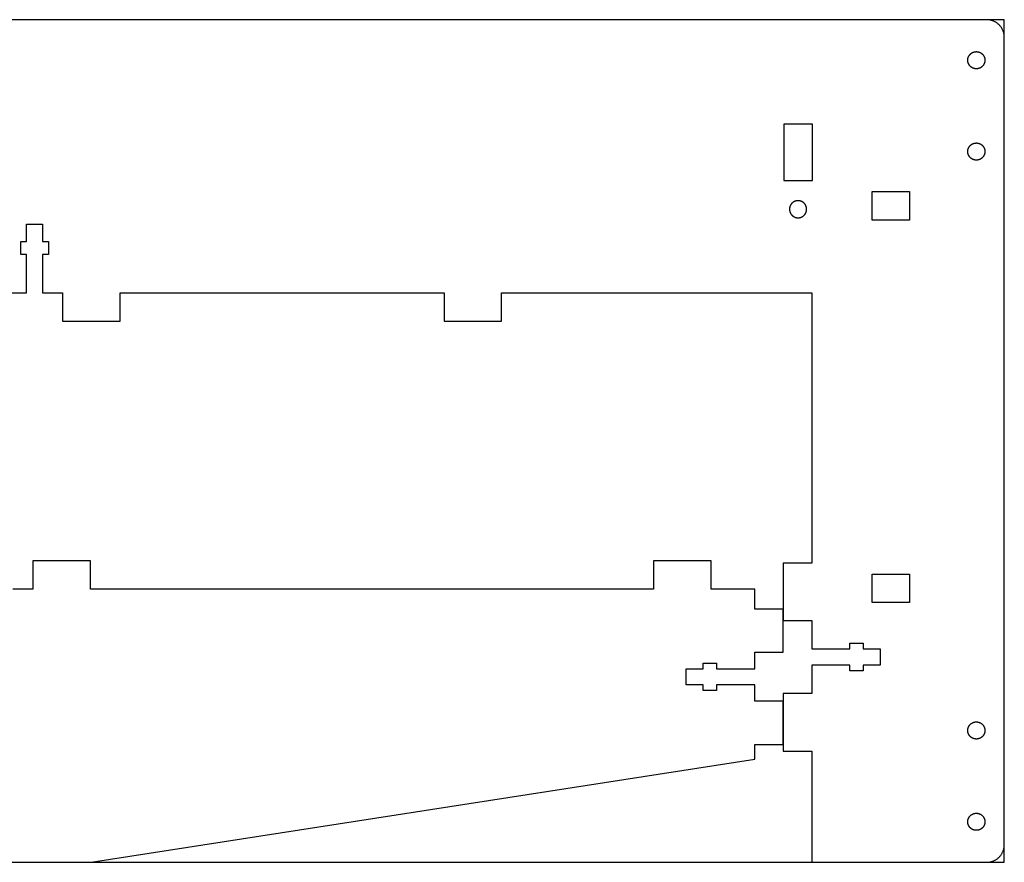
# Model space of a CAD drawing. Header units: millimetres. Extents: x 4791 to 5136, y -5103 to -4956.
# Tile 2 of 2: x 4964 to 5136, y -5103 to -4956. Entities that reach past the tile are written whole.
import ezdxf

# ---------------------------------------------------------------- set-up
doc = ezdxf.new("R2010")
doc.units = ezdxf.units.MM
doc.layers.add('Default', color=18, linetype='Continuous', true_color=0x000000)
doc.layers.add('Make2D$visible$Curves', color=18, linetype='Continuous', true_color=0x000000)

msp = doc.modelspace()

# ---------------------------------------------------------------- linework, layer by layer
at = {"layer": 'Default'}
msp.add_lwpolyline([(4791.41, -5103.29), (5136.39, -5103.29), (5136.39, -4955.67), (4791.41, -4955.67)], close=True, dxfattribs=at)
for points in [[(5133.29, -4955.67), (4951.4, -4955.67)], [(5136.39, -4958.77), (5136.39, -4958.67), (5136.38, -4958.56), (5136.37, -4958.46), (5136.36, -4958.35), (5136.35, -4958.25), (5136.33, -4958.14), (5136.3, -4958.04), (5136.28, -4957.94), (5136.25, -4957.84), (5136.21, -4957.74), (5136.17, -4957.64), (5136.13, -4957.54), (5136.09, -4957.44), (5136.04, -4957.35), (5135.99, -4957.25), (5135.94, -4957.16), (5135.88, -4957.07), (5135.82, -4956.99), (5135.76, -4956.9), (5135.7, -4956.82), (5135.63, -4956.74), (5135.56, -4956.66), (5135.48, -4956.58), (5135.41, -4956.51), (5135.33, -4956.44), (5135.25, -4956.37), (5135.16, -4956.3), (5135.08, -4956.24), (5134.99, -4956.18), (5134.9, -4956.12), (5134.81, -4956.07), (5134.72, -4956.02), (5134.62, -4955.97), (5134.53, -4955.93), (5134.43, -4955.89), (5134.33, -4955.85), (5134.23, -4955.82), (5134.13, -4955.79), (5134.02, -4955.76), (5133.92, -4955.74), (5133.82, -4955.72), (5133.71, -4955.7), (5133.61, -4955.69), (5133.5, -4955.68), (5133.4, -4955.68), (5133.29, -4955.67)], [(5136.39, -5100.19), (5136.39, -4958.77)], [(4961.59, -5003.51), (4965.1, -5003.51), (4965.1, -4996.83), (4964.1, -4996.83), (4964.1, -4994.51), (4965.1, -4994.51), (4965.1, -4991.51), (4967.92, -4991.51), (4967.92, -4994.51), (4968.92, -4994.51), (4968.92, -4996.83), (4967.92, -4996.83), (4967.92, -5003.51), (4971.42, -5003.51), (4971.42, -5008.51), (4981.49, -5008.51), (4981.49, -5003.51), (5038.25, -5003.51), (5038.25, -5008.51), (5048.32, -5008.51), (5048.32, -5003.51), (5102.66, -5003.51), (5102.66, -5050.86), (5097.66, -5050.86), (5097.66, -5060.93), (5102.66, -5060.93), (5102.66, -5065.92), (5109.34, -5065.92), (5109.34, -5064.92), (5111.66, -5064.92), (5111.66, -5065.92), (5114.66, -5065.92), (5114.66, -5068.74), (5111.66, -5068.74), (5111.66, -5069.74), (5109.34, -5069.74), (5109.34, -5068.73), (5102.66, -5068.73), (5102.66, -5073.73), (5097.66, -5073.73), (5097.66, -5083.8), (5102.66, -5083.8), (5102.66, -5103.29), (5133.29, -5103.29)], [(4794.51, -5103.29), (4976.4, -5103.29), (5092.66, -5085.23), (5092.66, -5082.63), (5097.66, -5082.63), (5097.66, -5075.08), (5092.66, -5075.08), (5092.66, -5072.21), (5085.98, -5072.21), (5085.98, -5073.21), (5083.66, -5073.21), (5083.66, -5072.21), (5080.66, -5072.21), (5080.66, -5069.39), (5083.66, -5069.39), (5083.66, -5068.39), (5085.98, -5068.39), (5085.98, -5069.39), (5092.66, -5069.39), (5092.66, -5066.5), (5097.66, -5066.5), (5097.66, -5058.95), (5092.66, -5058.95), (5092.66, -5055.45), (5085.02, -5055.45), (5085.02, -5050.45), (5074.94, -5050.45), (5074.94, -5055.45), (4976.29, -5055.45), (4976.29, -5050.45), (4966.22, -5050.45), (4966.22, -5055.45), (4962.7, -5055.45)], [(5133.29, -5103.29), (5133.4, -5103.29), (5133.5, -5103.29), (5133.61, -5103.28), (5133.71, -5103.26), (5133.82, -5103.25), (5133.92, -5103.23), (5134.02, -5103.2), (5134.13, -5103.18), (5134.23, -5103.15), (5134.33, -5103.11), (5134.43, -5103.08), (5134.53, -5103.04), (5134.62, -5102.99), (5134.72, -5102.94), (5134.81, -5102.89), (5134.9, -5102.84), (5134.99, -5102.78), (5135.08, -5102.73), (5135.16, -5102.66), (5135.25, -5102.6), (5135.33, -5102.53), (5135.41, -5102.46), (5135.48, -5102.38), (5135.56, -5102.31), (5135.63, -5102.23), (5135.7, -5102.15), (5135.76, -5102.07), (5135.82, -5101.98), (5135.88, -5101.89), (5135.94, -5101.8), (5135.99, -5101.71), (5136.04, -5101.62), (5136.09, -5101.52), (5136.13, -5101.43), (5136.17, -5101.33), (5136.21, -5101.23), (5136.25, -5101.13), (5136.28, -5101.03), (5136.3, -5100.93), (5136.33, -5100.82), (5136.35, -5100.72), (5136.36, -5100.61), (5136.37, -5100.51), (5136.38, -5100.4), (5136.39, -5100.3), (5136.39, -5100.19)]]:
    msp.add_lwpolyline(points, dxfattribs=at)
at = {"layer": 'Make2D$visible$Curves', "color": 18, "lineweight": -3, "true_color": 0x000000}
for points in [[(5129.99, -4962.77), (5129.99, -4962.74), (5129.99, -4962.71), (5129.99, -4962.67), (5130, -4962.64), (5130, -4962.6), (5130.01, -4962.57), (5130.01, -4962.54), (5130.02, -4962.5), (5130.02, -4962.47), (5130.03, -4962.43), (5130.04, -4962.4), (5130.05, -4962.36), (5130.06, -4962.33), (5130.07, -4962.29), (5130.08, -4962.26), (5130.1, -4962.22), (5130.11, -4962.19), (5130.13, -4962.15), (5130.14, -4962.12), (5130.16, -4962.08), (5130.18, -4962.05), (5130.2, -4962.02), (5130.22, -4961.99), (5130.24, -4961.95), (5130.26, -4961.92), (5130.28, -4961.89), (5130.3, -4961.86), (5130.33, -4961.83), (5130.35, -4961.8), (5130.38, -4961.77), (5130.4, -4961.74), (5130.43, -4961.71), (5130.46, -4961.69), (5130.49, -4961.66), (5130.52, -4961.63), (5130.55, -4961.61), (5130.58, -4961.59), (5130.61, -4961.56), (5130.64, -4961.54), (5130.67, -4961.52), (5130.7, -4961.5), (5130.74, -4961.48), (5130.77, -4961.46), (5130.8, -4961.44), (5130.84, -4961.42), (5130.87, -4961.41), (5130.9, -4961.39), (5130.94, -4961.38), (5130.97, -4961.37), (5131.01, -4961.35), (5131.04, -4961.34), (5131.08, -4961.33), (5131.11, -4961.32), (5131.15, -4961.31), (5131.18, -4961.31), (5131.22, -4961.3), (5131.25, -4961.29), (5131.29, -4961.29), (5131.32, -4961.28), (5131.36, -4961.28), (5131.39, -4961.28), (5131.42, -4961.28), (5131.46, -4961.27), (5131.49, -4961.27), (5131.52, -4961.27), (5131.56, -4961.28), (5131.59, -4961.28), (5131.63, -4961.28), (5131.66, -4961.28), (5131.69, -4961.29), (5131.73, -4961.29), (5131.76, -4961.3), (5131.8, -4961.31), (5131.83, -4961.31), (5131.87, -4961.32), (5131.9, -4961.33), (5131.94, -4961.34), (5131.97, -4961.35), (5132.01, -4961.37), (5132.04, -4961.38), (5132.08, -4961.39), (5132.11, -4961.41), (5132.15, -4961.42), (5132.18, -4961.44), (5132.21, -4961.46), (5132.25, -4961.48), (5132.28, -4961.5), (5132.31, -4961.52), (5132.34, -4961.54), (5132.38, -4961.56), (5132.41, -4961.59), (5132.44, -4961.61), (5132.47, -4961.63), (5132.5, -4961.66), (5132.52, -4961.69), (5132.55, -4961.71), (5132.58, -4961.74), (5132.61, -4961.77), (5132.63, -4961.8), (5132.66, -4961.83), (5132.68, -4961.86), (5132.7, -4961.89), (5132.73, -4961.92), (5132.75, -4961.95), (5132.77, -4961.99), (5132.79, -4962.02), (5132.81, -4962.05), (5132.82, -4962.08), (5132.84, -4962.12), (5132.86, -4962.15), (5132.87, -4962.19), (5132.89, -4962.22), (5132.9, -4962.26), (5132.91, -4962.29), (5132.92, -4962.33), (5132.93, -4962.36), (5132.94, -4962.4), (5132.95, -4962.43), (5132.96, -4962.47), (5132.97, -4962.5), (5132.97, -4962.54), (5132.98, -4962.57), (5132.98, -4962.6), (5132.99, -4962.64), (5132.99, -4962.67), (5132.99, -4962.71), (5132.99, -4962.74), (5132.99, -4962.77), (5132.99, -4962.81), (5132.99, -4962.84), (5132.99, -4962.87), (5132.99, -4962.91), (5132.98, -4962.94), (5132.98, -4962.98), (5132.97, -4963.01), (5132.97, -4963.05), (5132.96, -4963.08), (5132.95, -4963.12), (5132.94, -4963.15), (5132.93, -4963.19), (5132.92, -4963.22), (5132.91, -4963.26), (5132.9, -4963.29), (5132.89, -4963.33), (5132.87, -4963.36), (5132.86, -4963.39), (5132.84, -4963.43), (5132.82, -4963.46), (5132.81, -4963.5), (5132.79, -4963.53), (5132.77, -4963.56), (5132.75, -4963.59), (5132.73, -4963.63), (5132.7, -4963.66), (5132.68, -4963.69), (5132.66, -4963.72), (5132.63, -4963.75), (5132.61, -4963.78), (5132.58, -4963.81), (5132.55, -4963.83), (5132.52, -4963.86), (5132.5, -4963.89), (5132.47, -4963.91), (5132.44, -4963.94), (5132.41, -4963.96), (5132.38, -4963.99), (5132.34, -4964.01), (5132.31, -4964.03), (5132.28, -4964.05), (5132.25, -4964.07), (5132.21, -4964.09), (5132.18, -4964.11), (5132.15, -4964.12), (5132.11, -4964.14), (5132.08, -4964.15), (5132.04, -4964.17), (5132.01, -4964.18), (5131.97, -4964.19), (5131.94, -4964.21), (5131.9, -4964.22), (5131.87, -4964.23), (5131.83, -4964.23), (5131.8, -4964.24), (5131.76, -4964.25), (5131.73, -4964.25), (5131.69, -4964.26), (5131.66, -4964.26), (5131.63, -4964.27), (5131.59, -4964.27), (5131.56, -4964.27), (5131.52, -4964.27), (5131.49, -4964.27), (5131.46, -4964.27), (5131.42, -4964.27), (5131.39, -4964.27), (5131.36, -4964.27), (5131.32, -4964.26), (5131.29, -4964.26), (5131.25, -4964.25), (5131.22, -4964.25), (5131.18, -4964.24), (5131.15, -4964.23), (5131.11, -4964.23), (5131.08, -4964.22), (5131.04, -4964.21), (5131.01, -4964.19), (5130.97, -4964.18), (5130.94, -4964.17), (5130.9, -4964.15), (5130.87, -4964.14), (5130.84, -4964.12), (5130.8, -4964.11), (5130.77, -4964.09), (5130.74, -4964.07), (5130.7, -4964.05), (5130.67, -4964.03), (5130.64, -4964.01), (5130.61, -4963.99), (5130.58, -4963.96), (5130.55, -4963.94), (5130.52, -4963.91), (5130.49, -4963.89), (5130.46, -4963.86), (5130.43, -4963.83), (5130.4, -4963.81), (5130.38, -4963.78), (5130.35, -4963.75), (5130.33, -4963.72), (5130.3, -4963.69), (5130.28, -4963.66), (5130.26, -4963.63), (5130.24, -4963.59), (5130.22, -4963.56), (5130.2, -4963.53), (5130.18, -4963.5), (5130.16, -4963.46), (5130.14, -4963.43), (5130.13, -4963.39), (5130.11, -4963.36), (5130.1, -4963.33), (5130.08, -4963.29), (5130.07, -4963.26), (5130.06, -4963.22), (5130.05, -4963.19), (5130.04, -4963.15), (5130.03, -4963.12), (5130.02, -4963.08), (5130.02, -4963.05), (5130.01, -4963.01), (5130.01, -4962.98), (5130, -4962.94), (5130, -4962.91), (5129.99, -4962.87), (5129.99, -4962.84), (5129.99, -4962.81)], [(5102.76, -4983.86), (5102.76, -4973.99), (5100.76, -4973.99), (5099.76, -4973.99), (5097.76, -4973.99), (5097.76, -4983.86), (5099.76, -4983.86), (5100.76, -4983.86)], [(5129.99, -4978.77), (5129.99, -4978.74), (5129.99, -4978.71), (5129.99, -4978.67), (5130, -4978.64), (5130, -4978.6), (5130.01, -4978.57), (5130.01, -4978.54), (5130.02, -4978.5), (5130.02, -4978.47), (5130.03, -4978.43), (5130.04, -4978.4), (5130.05, -4978.36), (5130.06, -4978.33), (5130.07, -4978.29), (5130.08, -4978.26), (5130.1, -4978.22), (5130.11, -4978.19), (5130.13, -4978.15), (5130.14, -4978.12), (5130.16, -4978.08), (5130.18, -4978.05), (5130.2, -4978.02), (5130.22, -4977.99), (5130.24, -4977.95), (5130.26, -4977.92), (5130.28, -4977.89), (5130.3, -4977.86), (5130.33, -4977.83), (5130.35, -4977.8), (5130.38, -4977.77), (5130.4, -4977.74), (5130.43, -4977.71), (5130.46, -4977.69), (5130.49, -4977.66), (5130.52, -4977.63), (5130.55, -4977.61), (5130.58, -4977.59), (5130.61, -4977.56), (5130.64, -4977.54), (5130.67, -4977.52), (5130.7, -4977.5), (5130.74, -4977.48), (5130.77, -4977.46), (5130.8, -4977.44), (5130.84, -4977.42), (5130.87, -4977.41), (5130.9, -4977.39), (5130.94, -4977.38), (5130.97, -4977.37), (5131.01, -4977.35), (5131.04, -4977.34), (5131.08, -4977.33), (5131.11, -4977.32), (5131.15, -4977.31), (5131.18, -4977.31), (5131.22, -4977.3), (5131.25, -4977.29), (5131.29, -4977.29), (5131.32, -4977.28), (5131.36, -4977.28), (5131.39, -4977.28), (5131.42, -4977.28), (5131.46, -4977.27), (5131.49, -4977.27), (5131.52, -4977.27), (5131.56, -4977.28), (5131.59, -4977.28), (5131.63, -4977.28), (5131.66, -4977.28), (5131.69, -4977.29), (5131.73, -4977.29), (5131.76, -4977.3), (5131.8, -4977.31), (5131.83, -4977.31), (5131.87, -4977.32), (5131.9, -4977.33), (5131.94, -4977.34), (5131.97, -4977.35), (5132.01, -4977.37), (5132.04, -4977.38), (5132.08, -4977.39), (5132.11, -4977.41), (5132.15, -4977.42), (5132.18, -4977.44), (5132.21, -4977.46), (5132.25, -4977.48), (5132.28, -4977.5), (5132.31, -4977.52), (5132.34, -4977.54), (5132.38, -4977.56), (5132.41, -4977.59), (5132.44, -4977.61), (5132.47, -4977.63), (5132.5, -4977.66), (5132.52, -4977.69), (5132.55, -4977.71), (5132.58, -4977.74), (5132.61, -4977.77), (5132.63, -4977.8), (5132.66, -4977.83), (5132.68, -4977.86), (5132.7, -4977.89), (5132.73, -4977.92), (5132.75, -4977.95), (5132.77, -4977.99), (5132.79, -4978.02), (5132.81, -4978.05), (5132.82, -4978.08), (5132.84, -4978.12), (5132.86, -4978.15), (5132.87, -4978.19), (5132.89, -4978.22), (5132.9, -4978.26), (5132.91, -4978.29), (5132.92, -4978.33), (5132.93, -4978.36), (5132.94, -4978.4), (5132.95, -4978.43), (5132.96, -4978.47), (5132.97, -4978.5), (5132.97, -4978.54), (5132.98, -4978.57), (5132.98, -4978.6), (5132.99, -4978.64), (5132.99, -4978.67), (5132.99, -4978.71), (5132.99, -4978.74), (5132.99, -4978.77), (5132.99, -4978.81), (5132.99, -4978.84), (5132.99, -4978.87), (5132.99, -4978.91), (5132.98, -4978.94), (5132.98, -4978.98), (5132.97, -4979.01), (5132.97, -4979.05), (5132.96, -4979.08), (5132.95, -4979.12), (5132.94, -4979.15), (5132.93, -4979.19), (5132.92, -4979.22), (5132.91, -4979.26), (5132.9, -4979.29), (5132.89, -4979.33), (5132.87, -4979.36), (5132.86, -4979.39), (5132.84, -4979.43), (5132.82, -4979.46), (5132.81, -4979.5), (5132.79, -4979.53), (5132.77, -4979.56), (5132.75, -4979.59), (5132.73, -4979.63), (5132.7, -4979.66), (5132.68, -4979.69), (5132.66, -4979.72), (5132.63, -4979.75), (5132.61, -4979.78), (5132.58, -4979.81), (5132.55, -4979.83), (5132.52, -4979.86), (5132.5, -4979.89), (5132.47, -4979.91), (5132.44, -4979.94), (5132.41, -4979.96), (5132.38, -4979.99), (5132.34, -4980.01), (5132.31, -4980.03), (5132.28, -4980.05), (5132.25, -4980.07), (5132.21, -4980.09), (5132.18, -4980.11), (5132.15, -4980.12), (5132.11, -4980.14), (5132.08, -4980.15), (5132.04, -4980.17), (5132.01, -4980.18), (5131.97, -4980.19), (5131.94, -4980.21), (5131.9, -4980.22), (5131.87, -4980.23), (5131.83, -4980.23), (5131.8, -4980.24), (5131.76, -4980.25), (5131.73, -4980.25), (5131.69, -4980.26), (5131.66, -4980.26), (5131.63, -4980.27), (5131.59, -4980.27), (5131.56, -4980.27), (5131.52, -4980.27), (5131.49, -4980.27), (5131.46, -4980.27), (5131.42, -4980.27), (5131.39, -4980.27), (5131.36, -4980.27), (5131.32, -4980.26), (5131.29, -4980.26), (5131.25, -4980.25), (5131.22, -4980.25), (5131.18, -4980.24), (5131.15, -4980.23), (5131.11, -4980.23), (5131.08, -4980.22), (5131.04, -4980.21), (5131.01, -4980.19), (5130.97, -4980.18), (5130.94, -4980.17), (5130.9, -4980.15), (5130.87, -4980.14), (5130.84, -4980.12), (5130.8, -4980.11), (5130.77, -4980.09), (5130.74, -4980.07), (5130.7, -4980.05), (5130.67, -4980.03), (5130.64, -4980.01), (5130.61, -4979.99), (5130.58, -4979.96), (5130.55, -4979.94), (5130.52, -4979.91), (5130.49, -4979.89), (5130.46, -4979.86), (5130.43, -4979.83), (5130.4, -4979.81), (5130.38, -4979.78), (5130.35, -4979.75), (5130.33, -4979.72), (5130.3, -4979.69), (5130.28, -4979.66), (5130.26, -4979.63), (5130.24, -4979.59), (5130.22, -4979.56), (5130.2, -4979.53), (5130.18, -4979.5), (5130.16, -4979.46), (5130.14, -4979.43), (5130.13, -4979.39), (5130.11, -4979.36), (5130.1, -4979.33), (5130.08, -4979.29), (5130.07, -4979.26), (5130.06, -4979.22), (5130.05, -4979.19), (5130.04, -4979.15), (5130.03, -4979.12), (5130.02, -4979.08), (5130.02, -4979.05), (5130.01, -4979.01), (5130.01, -4978.98), (5130, -4978.94), (5130, -4978.91), (5129.99, -4978.87), (5129.99, -4978.84), (5129.99, -4978.81)], [(5119.76, -4990.77), (5113.23, -4990.77), (5113.23, -4988.77), (5113.23, -4987.77), (5113.23, -4985.77), (5114.66, -4985.77), (5119.76, -4985.77), (5119.76, -4988.77)], [(5101.76, -4988.88), (5101.76, -4988.84), (5101.76, -4988.81), (5101.76, -4988.78), (5101.75, -4988.74), (5101.75, -4988.71), (5101.75, -4988.67), (5101.74, -4988.64), (5101.73, -4988.6), (5101.73, -4988.57), (5101.72, -4988.53), (5101.71, -4988.5), (5101.7, -4988.46), (5101.69, -4988.43), (5101.68, -4988.39), (5101.67, -4988.36), (5101.65, -4988.33), (5101.64, -4988.29), (5101.63, -4988.26), (5101.61, -4988.22), (5101.59, -4988.19), (5101.57, -4988.15), (5101.56, -4988.12), (5101.54, -4988.09), (5101.52, -4988.06), (5101.49, -4988.02), (5101.47, -4987.99), (5101.45, -4987.96), (5101.42, -4987.93), (5101.4, -4987.9), (5101.37, -4987.87), (5101.35, -4987.84), (5101.32, -4987.82), (5101.29, -4987.79), (5101.26, -4987.76), (5101.24, -4987.74), (5101.21, -4987.71), (5101.18, -4987.69), (5101.14, -4987.67), (5101.11, -4987.64), (5101.08, -4987.62), (5101.05, -4987.6), (5101.02, -4987.58), (5100.98, -4987.56), (5100.95, -4987.55), (5100.92, -4987.53), (5100.88, -4987.51), (5100.85, -4987.5), (5100.81, -4987.48), (5100.78, -4987.47), (5100.74, -4987.46), (5100.71, -4987.45), (5100.67, -4987.44), (5100.64, -4987.43), (5100.6, -4987.42), (5100.57, -4987.41), (5100.53, -4987.4), (5100.5, -4987.4), (5100.46, -4987.39), (5100.43, -4987.39), (5100.39, -4987.38), (5100.36, -4987.38), (5100.33, -4987.38), (5100.29, -4987.38), (5100.26, -4987.38), (5100.23, -4987.38), (5100.19, -4987.38), (5100.16, -4987.38), (5100.13, -4987.38), (5100.09, -4987.39), (5100.06, -4987.39), (5100.02, -4987.4), (5099.99, -4987.4), (5099.95, -4987.41), (5099.92, -4987.42), (5099.88, -4987.43), (5099.85, -4987.44), (5099.81, -4987.45), (5099.78, -4987.46), (5099.74, -4987.47), (5099.71, -4987.48), (5099.67, -4987.5), (5099.64, -4987.51), (5099.6, -4987.53), (5099.57, -4987.55), (5099.54, -4987.56), (5099.5, -4987.58), (5099.47, -4987.6), (5099.44, -4987.62), (5099.41, -4987.64), (5099.38, -4987.67), (5099.34, -4987.69), (5099.31, -4987.71), (5099.28, -4987.74), (5099.26, -4987.76), (5099.23, -4987.79), (5099.2, -4987.82), (5099.17, -4987.84), (5099.15, -4987.87), (5099.12, -4987.9), (5099.1, -4987.93), (5099.07, -4987.96), (5099.05, -4987.99), (5099.03, -4988.02), (5099, -4988.06), (5098.98, -4988.09), (5098.96, -4988.12), (5098.95, -4988.15), (5098.93, -4988.19), (5098.91, -4988.22), (5098.89, -4988.26), (5098.88, -4988.29), (5098.87, -4988.33), (5098.85, -4988.36), (5098.84, -4988.39), (5098.83, -4988.43), (5098.82, -4988.46), (5098.81, -4988.5), (5098.8, -4988.53), (5098.79, -4988.57), (5098.79, -4988.6), (5098.78, -4988.64), (5098.77, -4988.67), (5098.77, -4988.71), (5098.77, -4988.74), (5098.76, -4988.78), (5098.76, -4988.81), (5098.76, -4988.84), (5098.76, -4988.88), (5098.76, -4988.91), (5098.76, -4988.94), (5098.76, -4988.98), (5098.77, -4989.01), (5098.77, -4989.05), (5098.77, -4989.08), (5098.78, -4989.12), (5098.79, -4989.15), (5098.79, -4989.19), (5098.8, -4989.22), (5098.81, -4989.26), (5098.82, -4989.29), (5098.83, -4989.33), (5098.84, -4989.36), (5098.85, -4989.39), (5098.87, -4989.43), (5098.88, -4989.46), (5098.89, -4989.5), (5098.91, -4989.53), (5098.93, -4989.57), (5098.95, -4989.6), (5098.96, -4989.63), (5098.98, -4989.67), (5099, -4989.7), (5099.03, -4989.73), (5099.05, -4989.76), (5099.07, -4989.79), (5099.1, -4989.82), (5099.12, -4989.85), (5099.15, -4989.88), (5099.17, -4989.91), (5099.2, -4989.94), (5099.23, -4989.97), (5099.26, -4989.99), (5099.28, -4990.02), (5099.31, -4990.04), (5099.34, -4990.07), (5099.38, -4990.09), (5099.41, -4990.11), (5099.44, -4990.13), (5099.47, -4990.15), (5099.5, -4990.17), (5099.54, -4990.19), (5099.57, -4990.21), (5099.6, -4990.23), (5099.64, -4990.24), (5099.67, -4990.26), (5099.71, -4990.27), (5099.74, -4990.29), (5099.78, -4990.3), (5099.81, -4990.31), (5099.85, -4990.32), (5099.88, -4990.33), (5099.92, -4990.34), (5099.95, -4990.35), (5099.99, -4990.35), (5100.02, -4990.36), (5100.06, -4990.36), (5100.09, -4990.37), (5100.13, -4990.37), (5100.16, -4990.37), (5100.19, -4990.38), (5100.23, -4990.38), (5100.26, -4990.38), (5100.29, -4990.38), (5100.33, -4990.38), (5100.36, -4990.37), (5100.39, -4990.37), (5100.43, -4990.37), (5100.46, -4990.36), (5100.5, -4990.36), (5100.53, -4990.35), (5100.57, -4990.35), (5100.6, -4990.34), (5100.64, -4990.33), (5100.67, -4990.32), (5100.71, -4990.31), (5100.74, -4990.3), (5100.78, -4990.29), (5100.81, -4990.27), (5100.85, -4990.26), (5100.88, -4990.24), (5100.92, -4990.23), (5100.95, -4990.21), (5100.98, -4990.19), (5101.02, -4990.17), (5101.05, -4990.15), (5101.08, -4990.13), (5101.11, -4990.11), (5101.14, -4990.09), (5101.18, -4990.07), (5101.21, -4990.04), (5101.24, -4990.02), (5101.26, -4989.99), (5101.29, -4989.97), (5101.32, -4989.94), (5101.35, -4989.91), (5101.37, -4989.88), (5101.4, -4989.85), (5101.42, -4989.82), (5101.45, -4989.79), (5101.47, -4989.76), (5101.49, -4989.73), (5101.52, -4989.7), (5101.54, -4989.67), (5101.56, -4989.63), (5101.57, -4989.6), (5101.59, -4989.57), (5101.61, -4989.53), (5101.63, -4989.5), (5101.64, -4989.46), (5101.65, -4989.43), (5101.67, -4989.39), (5101.68, -4989.36), (5101.69, -4989.33), (5101.7, -4989.29), (5101.71, -4989.26), (5101.72, -4989.22), (5101.73, -4989.19), (5101.73, -4989.15), (5101.74, -4989.12), (5101.75, -4989.08), (5101.75, -4989.05), (5101.75, -4989.01), (5101.76, -4988.98), (5101.76, -4988.94), (5101.76, -4988.91)], [(5113.23, -5055.79), (5113.23, -5052.79), (5119.76, -5052.79), (5119.76, -5055.79), (5119.76, -5057.79), (5113.23, -5057.79)], [(5129.99, -5080.19), (5129.99, -5080.16), (5129.99, -5080.13), (5129.99, -5080.09), (5130, -5080.06), (5130, -5080.02), (5130.01, -5079.99), (5130.01, -5079.95), (5130.02, -5079.92), (5130.02, -5079.88), (5130.03, -5079.85), (5130.04, -5079.81), (5130.05, -5079.78), (5130.06, -5079.74), (5130.07, -5079.71), (5130.08, -5079.68), (5130.1, -5079.64), (5130.11, -5079.61), (5130.13, -5079.57), (5130.14, -5079.54), (5130.16, -5079.5), (5130.18, -5079.47), (5130.2, -5079.44), (5130.22, -5079.4), (5130.24, -5079.37), (5130.26, -5079.34), (5130.28, -5079.31), (5130.3, -5079.28), (5130.33, -5079.25), (5130.35, -5079.22), (5130.38, -5079.19), (5130.4, -5079.16), (5130.43, -5079.13), (5130.46, -5079.1), (5130.49, -5079.08), (5130.52, -5079.05), (5130.55, -5079.03), (5130.58, -5079), (5130.61, -5078.98), (5130.64, -5078.96), (5130.67, -5078.94), (5130.7, -5078.92), (5130.74, -5078.9), (5130.77, -5078.88), (5130.8, -5078.86), (5130.84, -5078.84), (5130.87, -5078.83), (5130.9, -5078.81), (5130.94, -5078.8), (5130.97, -5078.78), (5131.01, -5078.77), (5131.04, -5078.76), (5131.08, -5078.75), (5131.11, -5078.74), (5131.15, -5078.73), (5131.18, -5078.72), (5131.22, -5078.72), (5131.25, -5078.71), (5131.29, -5078.71), (5131.32, -5078.7), (5131.36, -5078.7), (5131.39, -5078.7), (5131.42, -5078.69), (5131.46, -5078.69), (5131.49, -5078.69), (5131.52, -5078.69), (5131.56, -5078.69), (5131.59, -5078.7), (5131.63, -5078.7), (5131.66, -5078.7), (5131.69, -5078.71), (5131.73, -5078.71), (5131.76, -5078.72), (5131.8, -5078.72), (5131.83, -5078.73), (5131.87, -5078.74), (5131.9, -5078.75), (5131.94, -5078.76), (5131.97, -5078.77), (5132.01, -5078.78), (5132.04, -5078.8), (5132.08, -5078.81), (5132.11, -5078.83), (5132.15, -5078.84), (5132.18, -5078.86), (5132.21, -5078.88), (5132.25, -5078.9), (5132.28, -5078.92), (5132.31, -5078.94), (5132.34, -5078.96), (5132.38, -5078.98), (5132.41, -5079), (5132.44, -5079.03), (5132.47, -5079.05), (5132.5, -5079.08), (5132.52, -5079.1), (5132.55, -5079.13), (5132.58, -5079.16), (5132.61, -5079.19), (5132.63, -5079.22), (5132.66, -5079.25), (5132.68, -5079.28), (5132.7, -5079.31), (5132.73, -5079.34), (5132.75, -5079.37), (5132.77, -5079.4), (5132.79, -5079.44), (5132.81, -5079.47), (5132.82, -5079.5), (5132.84, -5079.54), (5132.86, -5079.57), (5132.87, -5079.61), (5132.89, -5079.64), (5132.9, -5079.68), (5132.91, -5079.71), (5132.92, -5079.74), (5132.93, -5079.78), (5132.94, -5079.81), (5132.95, -5079.85), (5132.96, -5079.88), (5132.97, -5079.92), (5132.97, -5079.95), (5132.98, -5079.99), (5132.98, -5080.02), (5132.99, -5080.06), (5132.99, -5080.09), (5132.99, -5080.13), (5132.99, -5080.16), (5132.99, -5080.19), (5132.99, -5080.23), (5132.99, -5080.26), (5132.99, -5080.29), (5132.99, -5080.33), (5132.98, -5080.36), (5132.98, -5080.4), (5132.97, -5080.43), (5132.97, -5080.47), (5132.96, -5080.5), (5132.95, -5080.54), (5132.94, -5080.57), (5132.93, -5080.61), (5132.92, -5080.64), (5132.91, -5080.68), (5132.9, -5080.71), (5132.89, -5080.74), (5132.87, -5080.78), (5132.86, -5080.81), (5132.84, -5080.85), (5132.82, -5080.88), (5132.81, -5080.91), (5132.79, -5080.95), (5132.77, -5080.98), (5132.75, -5081.01), (5132.73, -5081.05), (5132.7, -5081.08), (5132.68, -5081.11), (5132.66, -5081.14), (5132.63, -5081.17), (5132.61, -5081.2), (5132.58, -5081.23), (5132.55, -5081.25), (5132.52, -5081.28), (5132.5, -5081.31), (5132.47, -5081.33), (5132.44, -5081.36), (5132.41, -5081.38), (5132.38, -5081.4), (5132.34, -5081.43), (5132.31, -5081.45), (5132.28, -5081.47), (5132.25, -5081.49), (5132.21, -5081.51), (5132.18, -5081.52), (5132.15, -5081.54), (5132.11, -5081.56), (5132.08, -5081.57), (5132.04, -5081.59), (5132.01, -5081.6), (5131.97, -5081.61), (5131.94, -5081.62), (5131.9, -5081.63), (5131.87, -5081.64), (5131.83, -5081.65), (5131.8, -5081.66), (5131.76, -5081.67), (5131.73, -5081.67), (5131.69, -5081.68), (5131.66, -5081.68), (5131.63, -5081.69), (5131.59, -5081.69), (5131.56, -5081.69), (5131.52, -5081.69), (5131.49, -5081.69), (5131.46, -5081.69), (5131.42, -5081.69), (5131.39, -5081.69), (5131.36, -5081.69), (5131.32, -5081.68), (5131.29, -5081.68), (5131.25, -5081.67), (5131.22, -5081.67), (5131.18, -5081.66), (5131.15, -5081.65), (5131.11, -5081.64), (5131.08, -5081.63), (5131.04, -5081.62), (5131.01, -5081.61), (5130.97, -5081.6), (5130.94, -5081.59), (5130.9, -5081.57), (5130.87, -5081.56), (5130.84, -5081.54), (5130.8, -5081.52), (5130.77, -5081.51), (5130.74, -5081.49), (5130.7, -5081.47), (5130.67, -5081.45), (5130.64, -5081.43), (5130.61, -5081.4), (5130.58, -5081.38), (5130.55, -5081.36), (5130.52, -5081.33), (5130.49, -5081.31), (5130.46, -5081.28), (5130.43, -5081.25), (5130.4, -5081.23), (5130.38, -5081.2), (5130.35, -5081.17), (5130.33, -5081.14), (5130.3, -5081.11), (5130.28, -5081.08), (5130.26, -5081.05), (5130.24, -5081.01), (5130.22, -5080.98), (5130.2, -5080.95), (5130.18, -5080.91), (5130.16, -5080.88), (5130.14, -5080.85), (5130.13, -5080.81), (5130.11, -5080.78), (5130.1, -5080.74), (5130.08, -5080.71), (5130.07, -5080.68), (5130.06, -5080.64), (5130.05, -5080.61), (5130.04, -5080.57), (5130.03, -5080.54), (5130.02, -5080.5), (5130.02, -5080.47), (5130.01, -5080.43), (5130.01, -5080.4), (5130, -5080.36), (5130, -5080.33), (5129.99, -5080.29), (5129.99, -5080.26), (5129.99, -5080.23)], [(5129.99, -5096.19), (5129.99, -5096.16), (5129.99, -5096.13), (5129.99, -5096.09), (5130, -5096.06), (5130, -5096.02), (5130.01, -5095.99), (5130.01, -5095.95), (5130.02, -5095.92), (5130.02, -5095.88), (5130.03, -5095.85), (5130.04, -5095.81), (5130.05, -5095.78), (5130.06, -5095.74), (5130.07, -5095.71), (5130.08, -5095.67), (5130.1, -5095.64), (5130.11, -5095.61), (5130.13, -5095.57), (5130.14, -5095.54), (5130.16, -5095.5), (5130.18, -5095.47), (5130.2, -5095.44), (5130.22, -5095.4), (5130.24, -5095.37), (5130.26, -5095.34), (5130.28, -5095.31), (5130.3, -5095.28), (5130.33, -5095.25), (5130.35, -5095.22), (5130.38, -5095.19), (5130.4, -5095.16), (5130.43, -5095.13), (5130.46, -5095.1), (5130.49, -5095.08), (5130.52, -5095.05), (5130.55, -5095.03), (5130.58, -5095), (5130.61, -5094.98), (5130.64, -5094.96), (5130.67, -5094.94), (5130.7, -5094.92), (5130.74, -5094.9), (5130.77, -5094.88), (5130.8, -5094.86), (5130.84, -5094.84), (5130.87, -5094.83), (5130.9, -5094.81), (5130.94, -5094.8), (5130.97, -5094.78), (5131.01, -5094.77), (5131.04, -5094.76), (5131.08, -5094.75), (5131.11, -5094.74), (5131.15, -5094.73), (5131.18, -5094.72), (5131.22, -5094.72), (5131.25, -5094.71), (5131.29, -5094.71), (5131.32, -5094.7), (5131.36, -5094.7), (5131.39, -5094.7), (5131.42, -5094.69), (5131.46, -5094.69), (5131.49, -5094.69), (5131.52, -5094.69), (5131.56, -5094.69), (5131.59, -5094.7), (5131.63, -5094.7), (5131.66, -5094.7), (5131.69, -5094.71), (5131.73, -5094.71), (5131.76, -5094.72), (5131.8, -5094.72), (5131.83, -5094.73), (5131.87, -5094.74), (5131.9, -5094.75), (5131.94, -5094.76), (5131.97, -5094.77), (5132.01, -5094.78), (5132.04, -5094.8), (5132.08, -5094.81), (5132.11, -5094.83), (5132.15, -5094.84), (5132.18, -5094.86), (5132.21, -5094.88), (5132.25, -5094.9), (5132.28, -5094.92), (5132.31, -5094.94), (5132.34, -5094.96), (5132.38, -5094.98), (5132.41, -5095), (5132.44, -5095.03), (5132.47, -5095.05), (5132.5, -5095.08), (5132.52, -5095.1), (5132.55, -5095.13), (5132.58, -5095.16), (5132.61, -5095.19), (5132.63, -5095.22), (5132.66, -5095.25), (5132.68, -5095.28), (5132.7, -5095.31), (5132.73, -5095.34), (5132.75, -5095.37), (5132.77, -5095.4), (5132.79, -5095.44), (5132.81, -5095.47), (5132.82, -5095.5), (5132.84, -5095.54), (5132.86, -5095.57), (5132.87, -5095.61), (5132.89, -5095.64), (5132.9, -5095.67), (5132.91, -5095.71), (5132.92, -5095.74), (5132.93, -5095.78), (5132.94, -5095.81), (5132.95, -5095.85), (5132.96, -5095.88), (5132.97, -5095.92), (5132.97, -5095.95), (5132.98, -5095.99), (5132.98, -5096.02), (5132.99, -5096.06), (5132.99, -5096.09), (5132.99, -5096.13), (5132.99, -5096.16), (5132.99, -5096.19), (5132.99, -5096.23), (5132.99, -5096.26), (5132.99, -5096.29), (5132.99, -5096.33), (5132.98, -5096.36), (5132.98, -5096.4), (5132.97, -5096.43), (5132.97, -5096.47), (5132.96, -5096.5), (5132.95, -5096.54), (5132.94, -5096.57), (5132.93, -5096.61), (5132.92, -5096.64), (5132.91, -5096.67), (5132.9, -5096.71), (5132.89, -5096.74), (5132.87, -5096.78), (5132.86, -5096.81), (5132.84, -5096.85), (5132.82, -5096.88), (5132.81, -5096.91), (5132.79, -5096.95), (5132.77, -5096.98), (5132.75, -5097.01), (5132.73, -5097.05), (5132.7, -5097.08), (5132.68, -5097.11), (5132.66, -5097.14), (5132.63, -5097.17), (5132.61, -5097.2), (5132.58, -5097.23), (5132.55, -5097.25), (5132.52, -5097.28), (5132.5, -5097.31), (5132.47, -5097.33), (5132.44, -5097.36), (5132.41, -5097.38), (5132.38, -5097.4), (5132.34, -5097.43), (5132.31, -5097.45), (5132.28, -5097.47), (5132.25, -5097.49), (5132.21, -5097.51), (5132.18, -5097.52), (5132.15, -5097.54), (5132.11, -5097.56), (5132.08, -5097.57), (5132.04, -5097.59), (5132.01, -5097.6), (5131.97, -5097.61), (5131.94, -5097.62), (5131.9, -5097.63), (5131.87, -5097.64), (5131.83, -5097.65), (5131.8, -5097.66), (5131.76, -5097.67), (5131.73, -5097.67), (5131.69, -5097.68), (5131.66, -5097.68), (5131.63, -5097.69), (5131.59, -5097.69), (5131.56, -5097.69), (5131.52, -5097.69), (5131.49, -5097.69), (5131.46, -5097.69), (5131.42, -5097.69), (5131.39, -5097.69), (5131.36, -5097.69), (5131.32, -5097.68), (5131.29, -5097.68), (5131.25, -5097.67), (5131.22, -5097.67), (5131.18, -5097.66), (5131.15, -5097.65), (5131.11, -5097.64), (5131.08, -5097.63), (5131.04, -5097.62), (5131.01, -5097.61), (5130.97, -5097.6), (5130.94, -5097.59), (5130.9, -5097.57), (5130.87, -5097.56), (5130.84, -5097.54), (5130.8, -5097.52), (5130.77, -5097.51), (5130.74, -5097.49), (5130.7, -5097.47), (5130.67, -5097.45), (5130.64, -5097.43), (5130.61, -5097.4), (5130.58, -5097.38), (5130.55, -5097.36), (5130.52, -5097.33), (5130.49, -5097.31), (5130.46, -5097.28), (5130.43, -5097.25), (5130.4, -5097.23), (5130.38, -5097.2), (5130.35, -5097.17), (5130.33, -5097.14), (5130.3, -5097.11), (5130.28, -5097.08), (5130.26, -5097.05), (5130.24, -5097.01), (5130.22, -5096.98), (5130.2, -5096.95), (5130.18, -5096.91), (5130.16, -5096.88), (5130.14, -5096.85), (5130.13, -5096.81), (5130.11, -5096.78), (5130.1, -5096.74), (5130.08, -5096.71), (5130.07, -5096.67), (5130.06, -5096.64), (5130.05, -5096.61), (5130.04, -5096.57), (5130.03, -5096.54), (5130.02, -5096.5), (5130.02, -5096.47), (5130.01, -5096.43), (5130.01, -5096.4), (5130, -5096.36), (5130, -5096.33), (5129.99, -5096.29), (5129.99, -5096.26), (5129.99, -5096.23)]]:
    msp.add_lwpolyline(points, close=True, dxfattribs=at)

doc.saveas('drawing.dxf')
